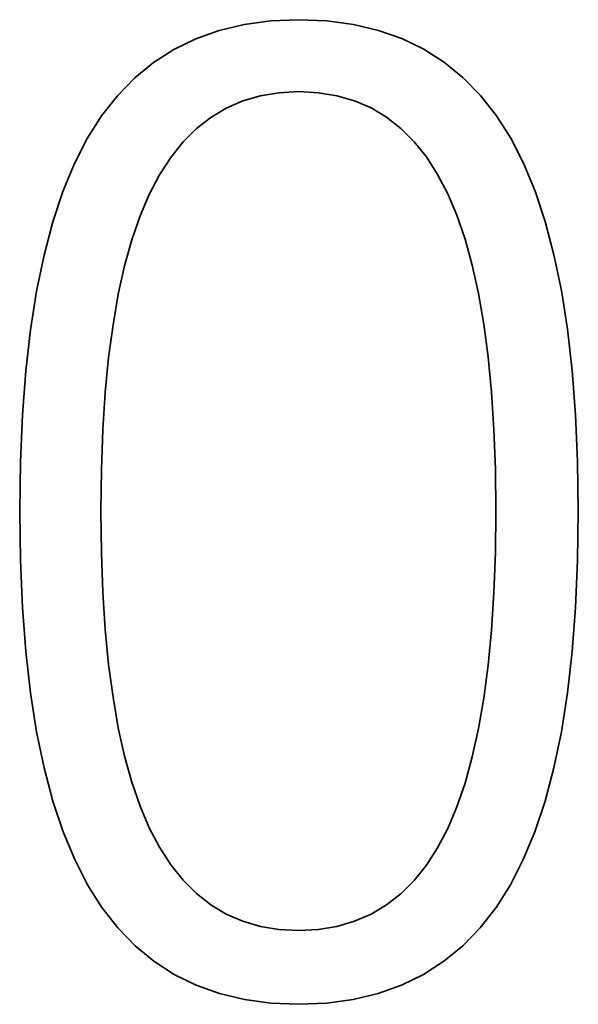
# Model space of a CAD drawing. Header units: millimetres. Extents: x -34 to 6620, y -230 to 4700.
# Tile 156 of 216: x 3712 to 3730, y 2681 to 2712. Entities that reach past the tile are written whole.
import ezdxf

# ---------------------------------------------------------------- set-up
doc = ezdxf.new("R2010")
doc.units = ezdxf.units.MM
doc.layers.add('1', color=7, linetype='Continuous', true_color=0xffffff)

msp = doc.modelspace()

# ---------------------------------------------------------------- linework, layer by layer
at = {"layer": '1', "color": 7, "linetype": 'Continuous', "lineweight": 35}
for p, q in [((3719.839, 2712.217), (3719, 2712.105)), ((3720.727, 2712.255), (3719.839, 2712.217)), ((3721.619, 2712.218), (3720.727, 2712.255)), ((3722.462, 2712.105), (3721.619, 2712.218)), ((3718.209, 2711.916), (3717.466, 2711.653)), ((3719, 2712.105), (3718.209, 2711.916)), ((3723.256, 2711.917), (3722.462, 2712.105)), ((3724.002, 2711.654), (3723.256, 2711.917)), ((3717.466, 2711.653), (3716.771, 2711.314)), ((3724.699, 2711.316), (3724.002, 2711.654)), ((3716.771, 2711.314), (3716.125, 2710.9)), ((3725.347, 2710.903), (3724.699, 2711.316)), ((3725.946, 2710.415), (3725.347, 2710.903)), ((3716.125, 2710.9), (3715.527, 2710.41)), ((3715.527, 2710.41), (3714.978, 2709.846)), ((3726.496, 2709.852), (3725.946, 2710.415)), ((3720.727, 2709.975), (3720.103, 2709.942)), ((3721.352, 2709.942), (3720.727, 2709.975)), ((3714.978, 2709.846), (3714.476, 2709.206)), ((3718.955, 2709.682), (3718.431, 2709.454)), ((3719.513, 2709.845), (3718.955, 2709.682)), ((3720.103, 2709.942), (3719.513, 2709.845)), ((3721.942, 2709.845), (3721.352, 2709.942)), ((3722.499, 2709.684), (3721.942, 2709.845)), ((3723.022, 2709.457), (3722.499, 2709.684)), ((3726.998, 2709.214), (3726.496, 2709.852)), ((3718.431, 2709.454), (3717.941, 2709.161)), ((3723.512, 2709.166), (3723.022, 2709.457)), ((3714.476, 2709.206), (3714.024, 2708.49)), ((3717.941, 2709.161), (3717.484, 2708.803)), ((3723.968, 2708.81), (3723.512, 2709.166)), ((3727.451, 2708.5), (3726.998, 2709.214)), ((3717.484, 2708.803), (3717.06, 2708.38)), ((3724.39, 2708.39), (3723.968, 2708.81)), ((3714.024, 2708.49), (3713.617, 2707.695)), ((3727.858, 2707.706), (3727.451, 2708.5)), ((3717.06, 2708.38), (3716.67, 2707.892)), ((3724.779, 2707.905), (3724.39, 2708.39)), ((3716.67, 2707.892), (3716.313, 2707.339)), ((3725.134, 2707.355), (3724.779, 2707.905)), ((3713.617, 2707.695), (3713.252, 2706.813)), ((3728.222, 2706.826), (3727.858, 2707.706)), ((3716.313, 2707.339), (3715.99, 2706.721)), ((3725.456, 2706.741), (3725.134, 2707.355)), ((3713.252, 2706.813), (3712.931, 2705.847)), ((3715.99, 2706.721), (3715.698, 2706.035)), ((3725.745, 2706.058), (3725.456, 2706.741)), ((3728.544, 2705.86), (3728.222, 2706.826)), ((3715.698, 2706.035), (3715.438, 2705.278)), ((3726.004, 2705.304), (3725.745, 2706.058)), ((3712.931, 2705.847), (3712.652, 2704.794)), ((3728.822, 2704.807), (3728.544, 2705.86)), ((3726.233, 2704.477), (3726.004, 2705.304)), ((3715.438, 2705.278), (3715.208, 2704.451)), ((3712.652, 2704.794), (3712.417, 2703.657)), ((3729.058, 2703.669), (3728.822, 2704.807)), ((3715.208, 2704.451), (3715.008, 2703.554)), ((3726.431, 2703.58), (3726.233, 2704.477)), ((3712.417, 2703.657), (3712.224, 2702.433)), ((3715.008, 2703.554), (3714.84, 2702.585)), ((3726.598, 2702.61), (3726.431, 2703.58)), ((3729.251, 2702.444), (3729.058, 2703.669)), ((3714.84, 2702.585), (3714.702, 2701.546)), ((3726.735, 2701.568), (3726.598, 2702.61)), ((3712.224, 2702.433), (3712.074, 2701.125)), ((3729.401, 2701.134), (3729.251, 2702.444)), ((3714.702, 2701.546), (3714.594, 2700.437)), ((3726.842, 2700.455), (3726.735, 2701.568)), ((3712.074, 2701.125), (3711.967, 2699.73)), ((3729.508, 2699.737), (3729.401, 2701.134)), ((3714.594, 2700.437), (3714.518, 2699.257)), ((3726.918, 2699.27), (3726.842, 2700.455)), ((3711.967, 2699.73), (3711.902, 2698.25)), ((3729.572, 2698.254), (3729.508, 2699.737)), ((3714.518, 2699.257), (3714.472, 2698.006)), ((3726.964, 2698.013), (3726.918, 2699.27)), ((3711.902, 2698.25), (3711.881, 2696.685)), ((3729.594, 2696.685), (3729.572, 2698.254)), ((3714.472, 2698.006), (3714.456, 2696.685)), ((3726.979, 2696.685), (3726.964, 2698.013)), ((3711.881, 2696.685), (3711.902, 2695.116)), ((3714.456, 2696.685), (3714.472, 2695.364)), ((3726.964, 2695.357), (3726.979, 2696.685)), ((3729.572, 2695.116), (3729.594, 2696.685)), ((3714.472, 2695.364), (3714.518, 2694.113)), ((3726.918, 2694.1), (3726.964, 2695.357)), ((3711.902, 2695.116), (3711.967, 2693.632)), ((3729.508, 2693.632), (3729.572, 2695.116)), ((3714.518, 2694.113), (3714.594, 2692.933)), ((3726.842, 2692.915), (3726.918, 2694.1)), ((3711.967, 2693.632), (3712.075, 2692.234)), ((3729.4, 2692.234), (3729.508, 2693.632)), ((3714.594, 2692.933), (3714.702, 2691.824)), ((3726.735, 2691.802), (3726.842, 2692.915)), ((3712.075, 2692.234), (3712.225, 2690.921)), ((3729.249, 2690.921), (3729.4, 2692.234)), ((3714.702, 2691.824), (3714.84, 2690.785)), ((3726.598, 2690.76), (3726.735, 2691.802)), ((3712.225, 2690.921), (3712.419, 2689.694)), ((3714.84, 2690.785), (3715.008, 2689.816)), ((3726.431, 2689.791), (3726.598, 2690.76)), ((3729.056, 2689.694), (3729.249, 2690.921)), ((3712.419, 2689.694), (3712.656, 2688.552)), ((3715.008, 2689.816), (3715.208, 2688.919)), ((3726.233, 2688.893), (3726.431, 2689.791)), ((3728.819, 2688.552), (3729.056, 2689.694)), ((3715.208, 2688.919), (3715.438, 2688.092)), ((3726.004, 2688.066), (3726.233, 2688.893)), ((3712.656, 2688.552), (3712.936, 2687.496)), ((3728.539, 2687.496), (3728.819, 2688.552)), ((3715.438, 2688.092), (3715.698, 2687.335)), ((3725.745, 2687.312), (3726.004, 2688.066)), ((3712.936, 2687.496), (3713.259, 2686.525)), ((3715.698, 2687.335), (3715.99, 2686.649)), ((3725.456, 2686.629), (3725.745, 2687.312)), ((3728.216, 2686.525), (3728.539, 2687.496)), ((3715.99, 2686.649), (3716.313, 2686.031)), ((3725.134, 2686.015), (3725.456, 2686.629)), ((3713.259, 2686.525), (3713.625, 2685.64)), ((3727.85, 2685.64), (3728.216, 2686.525)), ((3716.313, 2686.031), (3716.67, 2685.478)), ((3724.779, 2685.465), (3725.134, 2686.015)), ((3713.625, 2685.64), (3714.034, 2684.84)), ((3727.441, 2684.84), (3727.85, 2685.64)), ((3716.67, 2685.478), (3717.06, 2684.99)), ((3724.39, 2684.98), (3724.779, 2685.465)), ((3714.034, 2684.84), (3714.488, 2684.121)), ((3717.06, 2684.99), (3717.484, 2684.567)), ((3723.968, 2684.56), (3724.39, 2684.98)), ((3726.986, 2684.121), (3727.441, 2684.84)), ((3717.484, 2684.567), (3717.941, 2684.209)), ((3723.512, 2684.204), (3723.968, 2684.56)), ((3714.488, 2684.121), (3714.99, 2683.478)), ((3717.941, 2684.209), (3718.431, 2683.916)), ((3723.022, 2683.913), (3723.512, 2684.204)), ((3726.484, 2683.478), (3726.986, 2684.121)), ((3718.431, 2683.916), (3718.955, 2683.688)), ((3722.499, 2683.686), (3723.022, 2683.913)), ((3714.99, 2683.478), (3715.54, 2682.91)), ((3718.955, 2683.688), (3719.513, 2683.526)), ((3719.513, 2683.526), (3720.103, 2683.428)), ((3721.352, 2683.428), (3721.942, 2683.525)), ((3721.942, 2683.525), (3722.499, 2683.686)), ((3725.933, 2682.91), (3726.484, 2683.478)), ((3720.103, 2683.428), (3720.727, 2683.395)), ((3720.727, 2683.395), (3721.352, 2683.428)), ((3715.54, 2682.91), (3716.138, 2682.418)), ((3725.334, 2682.418), (3725.933, 2682.91)), ((3716.138, 2682.418), (3716.783, 2682.002)), ((3724.686, 2682.002), (3725.334, 2682.418)), ((3716.783, 2682.002), (3717.477, 2681.661)), ((3723.991, 2681.661), (3724.686, 2682.002)), ((3717.477, 2681.661), (3718.218, 2681.397)), ((3723.247, 2681.397), (3723.991, 2681.661)), ((3718.218, 2681.397), (3719.007, 2681.207)), ((3722.456, 2681.207), (3723.247, 2681.397)), ((3719.007, 2681.207), (3719.843, 2681.094)), ((3719.843, 2681.094), (3720.727, 2681.056)), ((3720.727, 2681.056), (3721.616, 2681.094)), ((3721.616, 2681.094), (3722.456, 2681.207))]:
    msp.add_line(p, q, dxfattribs=at)

doc.saveas('drawing.dxf')
